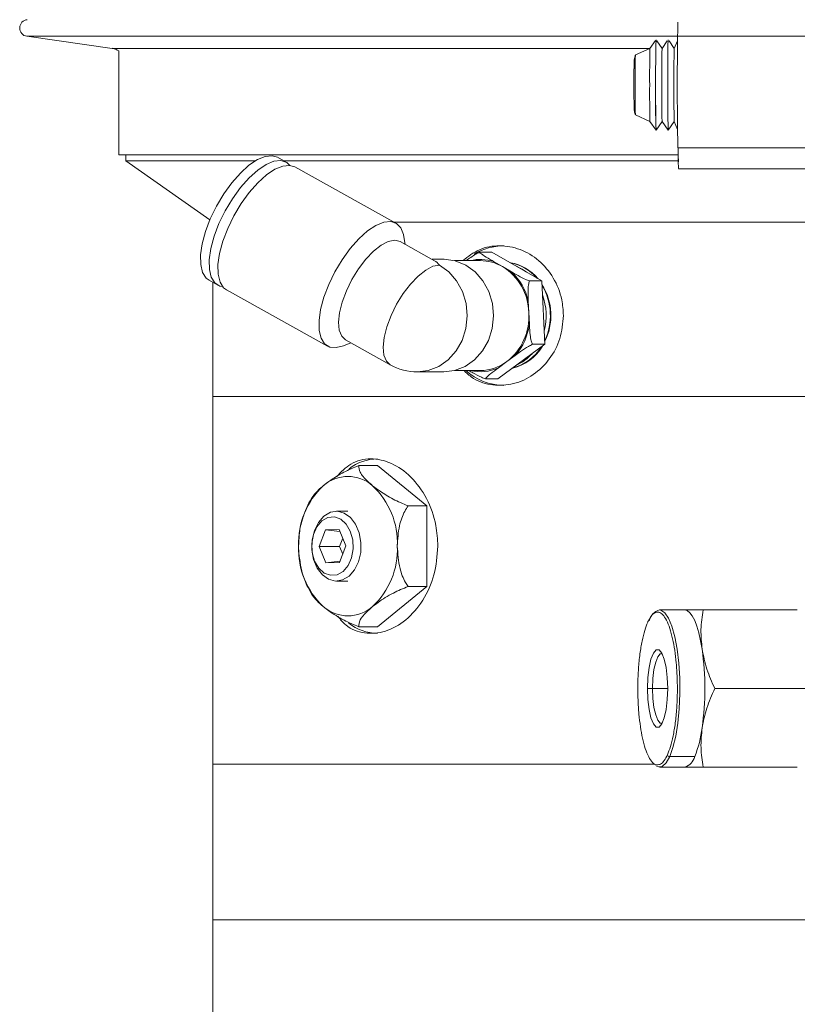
# Model space of a CAD drawing. Header units: inches. Extents: x -3.6 to 22.2, y -7.8 to 16.7.
# Tile 125 of 127: x 17 to 19.8, y 4.4 to 7.9. Entities that reach past the tile are written whole.
import ezdxf

# ---------------------------------------------------------------- set-up
doc = ezdxf.new("R2010")
doc.units = ezdxf.units.IN
doc.header["$MEASUREMENT"] = 0

msp = doc.modelspace()

# ---------------------------------------------------------------- linework, layer by layer
at = {"color": 7, "linetype": 'Continuous', "lineweight": 15}
for p, q in [((16.9939, 7.841), (17.3, 7.798)), ((19.227, 7.7979), (19.1747, 7.7745)), ((19.2462, 7.8258), (19.227, 7.7979)), ((19.2704, 7.7979), (19.2516, 7.8252)), ((19.2891, 7.8251), (19.2704, 7.7979)), ((19.3138, 7.7979), (19.2955, 7.8244)), ((19.325, 7.8247), (19.3137, 7.7978)), ((17.3231, 7.7885), (17.3231, 7.4169)), ((19.1747, 7.5594), (19.227, 7.536)), ((19.227, 7.536), (19.2486, 7.5045)), ((19.2488, 7.5045), (19.2704, 7.536)), ((19.2704, 7.536), (19.2921, 7.5045)), ((19.2921, 7.5045), (19.3138, 7.536)), ((19.3137, 7.5361), (19.3259, 7.5071)), ((17.3231, 7.4169), (19.3291, 7.4169)), ((17.3481, 7.4169), (17.3481, 7.3945)), ((17.9229, 7.3903), (17.8917, 7.4077)), ((19.3272, 7.4418), (19.8272, 7.4418)), ((17.3481, 7.3945), (17.6494, 7.1835)), ((17.8114, 7.3945), (17.3481, 7.3945)), ((19.3283, 7.3945), (17.9154, 7.3945)), ((18.3162, 7.1719), (17.9541, 7.373)), ((19.3288, 7.3669), (19.8288, 7.3669)), ((19.5981, 7.1756), (18.3095, 7.1756)), ((18.3095, 7.1756), (20.9614, 7.1756)), ((20.9614, 7.1756), (19.5981, 7.1756)), ((18.4552, 7.0371), (18.3317, 7.1057)), ((18.35, 7.0955), (18.3453, 7.1227)), ((18.6157, 7.0676), (18.6604, 7.0676)), ((18.6604, 7.0676), (18.8393, 6.9646)), ((18.4884, 7.0422), (18.446, 7.0422)), ((18.6193, 7.0375), (18.5267, 7.0375)), ((18.6659, 7.0346), (18.6981, 7.0161)), ((18.6981, 7.0161), (18.7303, 6.9976)), ((17.647, 6.9671), (17.6783, 6.9498)), ((17.6606, 6.9596), (17.6606, 6.5506)), ((18.7946, 6.9646), (18.8393, 6.9646)), ((18.8393, 6.9646), (18.8499, 6.7376)), ((17.7095, 6.9324), (18.0715, 6.7314)), ((18.7909, 6.8919), (18.7928, 6.8511)), ((18.7928, 6.8511), (18.7947, 6.8102)), ((18.1287, 6.7326), (18.1543, 6.7431)), ((18.1359, 6.7532), (18.2959, 6.6644)), ((18.8499, 6.7376), (18.6817, 6.6137)), ((18.8053, 6.7376), (18.8499, 6.7376)), ((18.714, 6.6756), (18.6837, 6.6533)), ((18.7443, 6.6979), (18.714, 6.6756)), ((18.3938, 6.6391), (18.4884, 6.6391)), ((18.5267, 6.6438), (18.6193, 6.6438)), ((18.637, 6.6137), (18.6817, 6.6137)), ((17.6606, 6.5506), (17.6606, 5.2336)), ((17.6606, 6.5506), (21.5356, 6.5506)), ((18.2507, 6.3033), (18.1835, 6.3033)), ((18.4275, 6.159), (18.2507, 6.3033)), ((18.1446, 6.1396), (18.1033, 6.1396)), ((18.4275, 6.159), (18.3603, 6.159)), ((18.4275, 5.8703), (18.4275, 6.159)), ((18.0645, 6.0733), (18.0409, 6.0138)), ((18.1127, 6.0741), (18.0645, 6.0733)), ((18.1155, 6.0673), (18.0645, 6.0733)), ((18.1373, 6.0154), (18.1127, 6.0741)), ((18.1256, 6.0434), (18.1139, 6.0139)), ((18.1139, 6.0139), (18.0409, 6.0138)), ((18.0409, 6.0138), (18.0655, 5.9552)), ((18.1137, 5.956), (18.1373, 6.0154)), ((18.1139, 6.0139), (18.1256, 5.986)), ((18.1157, 5.9612), (18.0655, 5.9552)), ((18.0655, 5.9552), (18.1137, 5.956)), ((18.1033, 5.8896), (18.1446, 5.8896)), ((18.2507, 5.726), (18.4275, 5.8703)), ((18.4275, 5.8703), (18.3603, 5.8703)), ((19.3508, 5.7859), (19.2614, 5.7859)), ((19.3329, 5.7859), (19.3329, 5.7859)), ((19.4171, 5.7859), (19.755, 5.7859)), ((19.755, 5.7859), (19.7544, 5.7859)), ((18.2507, 5.726), (18.1835, 5.726)), ((19.2362, 5.5046), (19.2181, 5.5046)), ((19.4592, 5.5046), (19.797, 5.5046)), ((19.2978, 5.2611), (19.3872, 5.2611)), ((17.6606, 5.2336), (17.6606, 4.6756)), ((17.6606, 5.2336), (19.2419, 5.2336)), ((19.2614, 5.2234), (19.3508, 5.2234)), ((19.4171, 5.2234), (19.755, 5.2234)), ((19.7543, 5.2234), (19.755, 5.2234)), ((17.6606, 4.6756), (17.6606, 2.7346)), ((17.6606, 4.6756), (21.5356, 4.6756))]:
    msp.add_line(p, q, dxfattribs=at)
at = {"color": 8, "linetype": 'Continuous', "lineweight": 15}
for p, q in [((22.2023, 7.841), (16.9939, 7.841)), ((19.2271, 7.798), (17.3, 7.798)), ((19.2904, 5.5046), (19.2362, 5.5046))]:
    msp.add_line(p, q, dxfattribs=at)
at = {"color": 7, "linetype": 'Continuous', "lineweight": 15, "flags": 128}
for points in [[(19.1696, 7.6158), (19.1695, 7.6378), (19.1695, 7.6669)], [(17.8917, 7.4077), (17.8732, 7.4133), (17.8483, 7.411), (17.8201, 7.3995), (17.7899, 7.3794), (17.7589, 7.3513), (17.7282, 7.3166), (17.6993, 7.2766), (17.6732, 7.2329), (17.6511, 7.1874)], [(17.9368, 7.3785), (17.925, 7.3891), (17.9044, 7.396), (17.8795, 7.3937), (17.8513, 7.3822), (17.8211, 7.362), (17.7901, 7.334), (17.7594, 7.2993), (17.7305, 7.2593), (17.7044, 7.2156), (17.6823, 7.17)], [(17.9541, 7.373), (17.9356, 7.3787), (17.9107, 7.3763), (17.8825, 7.3649), (17.8523, 7.3447), (17.8213, 7.3167), (17.7907, 7.2819), (17.7617, 7.2419), (17.7356, 7.1982), (17.7135, 7.1527)], [(17.6511, 7.1874), (17.6338, 7.1418), (17.622, 7.0981), (17.6163, 7.0581), (17.6169, 7.0234), (17.6237, 6.9954), (17.6364, 6.9752), (17.647, 6.9671)], [(17.6823, 7.17), (17.665, 7.1245), (17.6533, 7.0808), (17.6475, 7.0408), (17.6481, 7.0061), (17.6549, 6.978), (17.6677, 6.9579), (17.6859, 6.9464), (17.6956, 6.9442)], [(18.3453, 7.1227), (18.3437, 7.1306), (18.3339, 7.1548), (18.3183, 7.1707), (18.2977, 7.1776), (18.2727, 7.1753), (18.2446, 7.1638), (18.2144, 7.1437), (18.1833, 7.1156), (18.1527, 7.0809), (18.1238, 7.0409), (18.0977, 6.9972), (18.0756, 6.9517)], [(17.7135, 7.1527), (17.6962, 7.1072), (17.6845, 7.0635), (17.6788, 7.0235), (17.6793, 6.9887), (17.6861, 6.9607), (17.6989, 6.9405), (17.7095, 6.9324)], [(18.3317, 7.1057), (18.3312, 7.1059), (18.3122, 7.1105), (18.2891, 7.1059), (18.2633, 7.0925), (18.2361, 7.071), (18.2087, 7.0423), (18.1825, 7.008), (18.159, 6.9697), (18.1392, 6.9295)], [(18.4884, 6.6391), (18.5268, 6.6438), (18.5645, 6.6584), (18.5984, 6.6822), (18.6268, 6.7139), (18.6482, 6.7519), (18.6616, 6.7944), (18.6664, 6.8392), (18.6622, 6.8841), (18.6493, 6.9268), (18.6283, 6.9652), (18.6003, 6.9974), (18.5667, 7.0216), (18.5292, 7.0368), (18.4897, 7.0422), (18.4884, 7.0422)], [(18.7843, 6.9963), (18.7689, 7.0074), (18.7386, 7.0226)], [(18.0756, 6.9517), (18.0583, 6.9061), (18.0465, 6.8624), (18.0408, 6.8224), (18.0414, 6.7877), (18.0482, 6.7597), (18.0609, 6.7395), (18.0791, 6.728), (18.102, 6.7257), (18.1287, 6.7326), (18.1287, 6.7326)], [(18.1392, 6.9295), (18.1241, 6.8892), (18.1145, 6.8509), (18.111, 6.8166), (18.1135, 6.788), (18.1222, 6.7664), (18.1359, 6.7532)], [(18.1483, 5.9071), (18.1251, 5.8935), (18.1001, 5.8897), (18.0753, 5.8961), (18.0528, 5.912), (18.0344, 5.9363), (18.0216, 5.9669), (18.0154, 6.0013), (18.0163, 6.0369), (18.0242, 6.0707), (18.0386, 6.0999), (18.0582, 6.1222), (18.0814, 6.1358), (18.1065, 6.1396), (18.1312, 6.1332), (18.1537, 6.1173), (18.1721, 6.093), (18.1849, 6.0624), (18.1911, 6.0279), (18.1902, 5.9924), (18.1823, 5.9586), (18.1679, 5.9294), (18.1483, 5.9071)], [(18.127, 5.9243), (18.1449, 5.9453), (18.1573, 5.973), (18.163, 6.0049), (18.1616, 6.0376), (18.153, 6.0682), (18.1382, 6.0935), (18.1185, 6.1111), (18.096, 6.1192), (18.0729, 6.1171), (18.0513, 6.105), (18.0334, 6.084), (18.0209, 6.0563), (18.0152, 6.0244), (18.0167, 5.9916), (18.0252, 5.9611), (18.0401, 5.9358), (18.0597, 5.9182), (18.0822, 5.9101), (18.1054, 5.9122), (18.127, 5.9243)], [(19.4139, 5.6453), (19.4086, 5.6759), (19.4023, 5.7035), (19.3952, 5.7278), (19.3872, 5.7482), (19.3787, 5.7645), (19.3697, 5.7763), (19.3603, 5.7835), (19.3508, 5.7859)], [(19.2181, 5.5046), (19.2195, 5.544), (19.2238, 5.5802), (19.2306, 5.6103), (19.2392, 5.6318), (19.2491, 5.643), (19.2594, 5.643), (19.2693, 5.6318), (19.2779, 5.6103), (19.2847, 5.5802), (19.289, 5.544), (19.2904, 5.5046)], [(19.2362, 5.5046), (19.2375, 5.5399), (19.2413, 5.5722), (19.2474, 5.5991), (19.2551, 5.6184), (19.264, 5.6284), (19.2706, 5.6294)], [(19.2904, 5.5046), (19.289, 5.4653), (19.2847, 5.4291), (19.2779, 5.399), (19.2693, 5.3775), (19.2594, 5.3663), (19.2491, 5.3663), (19.2392, 5.3775), (19.2306, 5.399), (19.2238, 5.4291), (19.2195, 5.4653), (19.2181, 5.5046)], [(19.2706, 5.3799), (19.264, 5.3809), (19.2551, 5.3909), (19.2474, 5.4102), (19.2413, 5.4371), (19.2375, 5.4694), (19.2362, 5.5046)], [(19.2507, 5.2265), (19.2566, 5.224), (19.2709, 5.2258), (19.2848, 5.2383), (19.2978, 5.2611)]]:
    msp.add_lwpolyline(points, dxfattribs=at)
at = {"color": 8, "linetype": 'Continuous', "lineweight": 15, "flags": 128}
for points in [[(18.4721, 7.0216), (18.4491, 7.0171), (18.4233, 7.0037), (18.396, 6.9822), (18.3686, 6.9535), (18.3425, 6.9192), (18.3189, 6.8809), (18.2991, 6.8406), (18.2841, 6.8004), (18.2745, 6.7621), (18.2709, 6.7278), (18.2735, 6.6991), (18.2821, 6.6776), (18.2959, 6.6644)], [(18.3938, 6.6391), (18.4321, 6.6438), (18.4699, 6.6584), (18.5037, 6.6822), (18.5321, 6.7139), (18.5536, 6.7519), (18.567, 6.7944), (18.5717, 6.8392), (18.5676, 6.8841), (18.5547, 6.9268), (18.5337, 6.9652), (18.5057, 6.9974), (18.4721, 7.0216)], [(19.2978, 5.2611), (19.3094, 5.2932), (19.3192, 5.3334), (19.3267, 5.3803), (19.3317, 5.4319), (19.334, 5.4863), (19.3336, 5.5414), (19.3303, 5.5951), (19.3244, 5.6453), (19.3161, 5.6901), (19.3057, 5.7278), (19.2936, 5.7569), (19.2802, 5.7763), (19.2662, 5.7853), (19.2614, 5.7859)]]:
    msp.add_lwpolyline(points, dxfattribs=at)
at = {"color": 7, "linetype": 'Continuous', "lineweight": 15}
for centre, radius, start, end in [((16.9981, 7.8707), 0.03, 95.0575, 262.0009), ((29.4603, 7.6669), 10.1356, 178.72745, 181.27255), ((17.2931, 7.7485), 0.05, 53.1301, 82.0009), ((22.797, 7.7024), 3.5713, 178.4676, 180.568), ((26.9548, 7.6707), 7.7078, 178.8291, 181.23545), ((25.1773, 7.7028), 5.9301, 178.78775, 180.34602), ((22.8404, 7.7024), 3.5713, 178.4676, 180.568), ((25.3783, 7.7023), 6.0877, 178.81754, 180.33245), ((22.9321, 7.7022), 3.6196, 178.4855, 180.5577), ((22.1157, 7.6957), 2.9421, 178.4666, 180.5607), ((25.6538, 7.6725), 6.4844, 179.53728, 180.04906), ((22.5818, 7.6421), 3.4081, 179.5825, 181.3902), ((22.797, 7.6315), 3.5713, 179.432, 181.5324), ((22.6726, 7.6149), 3.4257, 179.1292, 181.8462), ((22.8404, 7.6315), 3.5713, 179.432, 181.5324), ((24.155, 7.6277), 4.8644, 179.5373, 181.4513), ((22.9321, 7.6317), 3.6196, 179.4423, 181.5145), ((21.2911, 7.4212), 1.963, 179.3936, 181.5829), ((19.119, 7.4023), 0.21, 357.1614, 359.9369), ((18.7034, 6.8896), 0.201, 90.229, 121.8699), ((18.6188, 6.8801), 0.1574, 59.7764, 89.8445), ((18.6962, 6.8687), 0.164, 40.488, 79.6193), ((18.6962, 6.8687), 0.164, 40.4734, 79.6339), ((18.698, 6.8684), 0.1643, 39.4753, 79.5816), ((18.5933, 6.8462), 0.1996, 1.4009, 58.3321), ((18.5908, 6.8473), 0.205, 12.5864, 47.1466), ((18.6607, 6.8406), 0.2112, 333.3812, 31.9865), ((18.6584, 6.8406), 0.2115, 334.5434, 30.8242), ((18.6584, 6.8406), 0.2115, 334.5502, 30.8174), ((18.6403, 6.8406), 0.2146, 345.061, 20.3067), ((18.5877, 6.8378), 0.2056, 307.9198, 3.7078), ((18.585, 6.837), 0.2115, 318.8925, 352.7352), ((18.6961, 6.8166), 0.1684, 283.3886, 329.5833), ((18.6941, 6.8164), 0.1683, 284.2169, 328.5336), ((18.6941, 6.8164), 0.1683, 284.2293, 328.5212), ((18.6774, 6.8174), 0.1701, 294.5554, 318.1742), ((18.6184, 6.8033), 0.1595, 270.3077, 306.8269), ((18.3938, 6.8406), 0.2016, 240.9571, 270), ((18.7044, 6.796), 0.2053, 227.8273, 269.5014), ((18.253, 6.1555), 0.1717, 90.7622, 127.4577), ((18.1446, 6.1299), 0.1344, 48.8939, 131.1061), ((18.2483, 6.0264), 0.2807, 133.1769, 182.4077), ((18.0409, 6.0264), 0.2807, 357.5923, 46.8231), ((18.2483, 6.0029), 0.2807, 177.5923, 226.8231), ((18.0409, 6.0029), 0.2807, 313.1769, 2.4077), ((18.1446, 5.8994), 0.1344, 228.8939, 311.1061), ((19.273, 5.7383), 0.049, 103.6712, 168.3147), ((18.2531, 5.8744), 0.1722, 231.6527, 269.2105), ((19.2242, 5.7426), 0.00541, 113.738, 188.6768), ((18.4164, 5.5046), 1.0073, 351.9753, 8.0247), ((19.0046, 5.415), 0.4125, 338.0827, 352.8957), ((19.2976, 5.2692), 0.00814, 192.2489, 271.0879), ((19.3371, 5.2731), 0.0516, 285.469, 346.5169)]:
    msp.add_arc(centre, radius, start, end, dxfattribs=at)
at = {"color": 8, "linetype": 'Continuous', "lineweight": 15}
for centre, radius, start, end in [((18.6193, 6.8841), 0.1576, 72.8028, 103.2558), ((18.6193, 6.7978), 0.1582, 256.7815, 294.0369)]:
    msp.add_arc(centre, radius, start, end, dxfattribs=at)
at = {"color": 7, "linetype": 'Continuous', "lineweight": 15}
msp.add_ellipse((18.3938, 6.8406), major_axis=(0.0519, 0.2003), ratio=0.43797, start_param=5.940294, end_param=6.170227, dxfattribs=at)
for points, knots in [([(19.1745, 7.7734), (19.1742, 7.7725), (19.1725, 7.7684), (19.1713, 7.762), (19.1705, 7.7557), (19.1702, 7.7524), (19.1701, 7.7497), (19.1699, 7.7447), (19.1698, 7.7379), (19.1697, 7.7279), (19.1697, 7.7249)], [0, 0, 0, 0, 0.038617, 0.169858, 0.253874, 0.302785, 0.360631, 0.47746, 0.842077, 1, 1, 1, 1]), ([(19.1696, 7.6159), (19.1697, 7.6125), (19.1697, 7.6015), (19.1699, 7.592), (19.1701, 7.5856), (19.1702, 7.5816), (19.1711, 7.5732), (19.1721, 7.5659), (19.1742, 7.5611), (19.1745, 7.5606)], [0, 0, 0, 0, 0.147527, 0.46702, 0.634783, 0.757572, 0.815316, 0.981871, 1, 1, 1, 1]), ([(18.5563, 7.0375), (18.5754, 7.0522), (18.6145, 7.0822), (18.6877, 7.0951), (18.7625, 7.0815), (18.8308, 7.0406), (18.8836, 6.9774), (18.9126, 6.9068), (18.9156, 6.8597), (18.9168, 6.8406)], [0, 0, 0, 0, 0.143645, 0.29479, 0.444841, 0.594842, 0.745904, 0.897512, 1, 1, 1, 1]), ([(18.5681, 7.0375), (18.5735, 7.0414), (18.5845, 7.0493), (18.6008, 7.0599), (18.6115, 7.0654), (18.6157, 7.0676)], [0, 0, 0, 0, 0.372616, 0.752264, 1, 1, 1, 1]), ([(18.6157, 7.0676), (18.6178, 7.0657), (18.6248, 7.0592), (18.644, 7.0474), (18.6595, 7.0384), (18.6659, 7.0346)], [0, 0, 0, 0, 0.2043562, 0.6733625, 1, 1, 1, 1]), ([(18.7303, 6.9976), (18.7313, 6.9969), (18.7416, 6.991), (18.758, 6.9818), (18.779, 6.971), (18.7902, 6.9664), (18.7946, 6.9646)], [0, 0, 0, 0, 0.052977, 0.518036, 0.80972, 1, 1, 1, 1]), ([(18.7946, 6.9646), (18.7935, 6.9602), (18.7898, 6.9459), (18.7898, 6.92), (18.7906, 6.9001), (18.7909, 6.8919)], [0, 0, 0, 0, 0.2043357, 0.6733017, 1, 1, 1, 1]), ([(18.9168, 6.8406), (18.9142, 6.8127), (18.909, 6.7567), (18.869, 6.6821), (18.8107, 6.6252), (18.7387, 6.5921), (18.6637, 6.5882), (18.6017, 6.6054), (18.5728, 6.6322), (18.5625, 6.6418)], [0, 0, 0, 0, 0.152261, 0.304491, 0.45752, 0.61108, 0.763776, 0.915574, 1, 1, 1, 1]), ([(18.7947, 6.8102), (18.7948, 6.8089), (18.7954, 6.7959), (18.7968, 6.7756), (18.8002, 6.7518), (18.8038, 6.7416), (18.8053, 6.7376)], [0, 0, 0, 0, 0.052873, 0.517957, 0.809655, 1, 1, 1, 1]), ([(18.8053, 6.7376), (18.8007, 6.7352), (18.7858, 6.7274), (18.7653, 6.7132), (18.7504, 6.7024), (18.7443, 6.6979)], [0, 0, 0, 0, 0.2043357, 0.6733017, 1, 1, 1, 1]), ([(18.637, 6.6137), (18.6323, 6.6156), (18.6166, 6.6221), (18.5967, 6.6329), (18.5825, 6.641), (18.5777, 6.6438)], [0, 0, 0, 0, 0.2229075, 0.7344896, 1, 1, 1, 1]), ([(18.6837, 6.6533), (18.6828, 6.6526), (18.6731, 6.6455), (18.6585, 6.6344), (18.6431, 6.6214), (18.6387, 6.6159), (18.637, 6.6137)], [0, 0, 0, 0, 0.052873, 0.517957, 0.809655, 1, 1, 1, 1]), ([(18.1029, 6.2631), (18.1195, 6.2801), (18.155, 6.3165), (18.2252, 6.3326), (18.301, 6.3165), (18.3724, 6.2664), (18.4294, 6.1883), (18.462, 6.0995), (18.4655, 6.0395), (18.467, 6.0146)], [0, 0, 0, 0, 0.133425, 0.285804, 0.436462, 0.586988, 0.73915, 0.892236, 1, 1, 1, 1]), ([(18.1835, 6.3033), (18.1651, 6.2956), (18.1285, 6.2803), (18.0862, 6.2543), (18.0649, 6.2378), (18.0562, 6.2312)], [0, 0, 0, 0, 0.374601, 0.746177, 1, 1, 1, 1]), ([(18.233, 6.2312), (18.2271, 6.2362), (18.2077, 6.2528), (18.1848, 6.2793), (18.1839, 6.2958), (18.1835, 6.3033)], [0, 0, 0, 0, 0.192173, 0.631803, 1, 1, 1, 1]), ([(18.0562, 6.2312), (18.0502, 6.2261), (18.0315, 6.2103), (18.0209, 6.1954), (18.0138, 6.1853)], [0, 0, 0, 0, 0.322147, 1, 1, 1, 1]), ([(18.3603, 6.159), (18.3419, 6.1667), (18.3053, 6.182), (18.263, 6.208), (18.2417, 6.2245), (18.233, 6.2312)], [0, 0, 0, 0, 0.374601, 0.746177, 1, 1, 1, 1]), ([(18.0139, 6.1852), (18.0078, 6.1748), (17.9941, 6.1512), (17.9859, 6.1248), (17.9814, 6.1101)], [0, 0, 0, 0, 0.442617, 1, 1, 1, 1]), ([(18.3214, 6.0146), (18.3229, 6.0394), (18.3255, 6.0834), (18.3424, 6.1322), (18.356, 6.1526), (18.3603, 6.159)], [0, 0, 0, 0, 0.468578, 0.832628, 1, 1, 1, 1]), ([(17.9814, 6.1101), (17.9809, 6.1088), (17.9746, 6.0912), (17.9697, 6.0589), (17.9684, 6.0281), (17.9678, 6.0146)], [0, 0, 0, 0, 0.045676, 0.582113, 1, 1, 1, 1]), ([(17.9679, 6.0162), (17.9678, 6.0038), (17.9678, 5.9876), (17.9709, 5.9717), (17.9717, 5.9679)], [0, 0, 0, 0, 0.761189, 1, 1, 1, 1]), ([(18.467, 6.0146), (18.4642, 5.9798), (18.4585, 5.91), (18.4154, 5.817), (18.3536, 5.7457), (18.279, 5.7041), (18.2036, 5.699), (18.1438, 5.7199), (18.1172, 5.7522), (18.1081, 5.7634)], [0, 0, 0, 0, 0.152824, 0.3056, 0.459631, 0.614504, 0.768027, 0.920139, 1, 1, 1, 1]), ([(18.3603, 5.8703), (18.3571, 5.875), (18.3444, 5.8934), (18.3261, 5.9412), (18.3231, 5.9875), (18.3214, 6.0146)], [0, 0, 0, 0, 0.124089, 0.487389, 1, 1, 1, 1]), ([(17.9717, 5.9679), (17.9738, 5.9538), (17.9788, 5.9213), (17.9934, 5.8794), (18.0083, 5.854), (18.0139, 5.8443)], [0, 0, 0, 0, 0.323692, 0.743543, 1, 1, 1, 1]), ([(18.233, 5.7981), (18.2395, 5.8032), (18.2607, 5.8198), (18.3026, 5.8462), (18.3422, 5.8628), (18.3603, 5.8703)], [0, 0, 0, 0, 0.192173, 0.631803, 1, 1, 1, 1]), ([(18.0135, 5.8441), (18.0194, 5.8356), (18.0297, 5.8207), (18.0483, 5.8049), (18.0562, 5.7981)], [0, 0, 0, 0, 0.57526, 1, 1, 1, 1]), ([(18.0562, 5.7981), (18.0627, 5.7931), (18.084, 5.7765), (18.1258, 5.75), (18.1655, 5.7335), (18.1835, 5.726)], [0, 0, 0, 0, 0.192173, 0.631803, 1, 1, 1, 1]), ([(18.1835, 5.726), (18.1839, 5.7337), (18.1848, 5.7489), (18.2063, 5.775), (18.2253, 5.7915), (18.233, 5.7981)], [0, 0, 0, 0, 0.374601, 0.746177, 1, 1, 1, 1]), ([(19.4171, 5.7859), (19.4035, 5.7859), (19.3761, 5.7859), (19.3593, 5.7859), (19.3508, 5.7859)], [0, 0, 0, 0, 0.495458, 1, 1, 1, 1]), ([(19.4139, 5.6453), (19.4116, 5.6688), (19.4069, 5.7165), (19.4137, 5.7626), (19.4171, 5.7859)], [0, 0, 0, 0, 0.494511, 1, 1, 1, 1]), ([(19.2897, 5.2675), (19.2933, 5.2766), (19.3008, 5.2954), (19.3103, 5.3341), (19.318, 5.3805), (19.3232, 5.4333), (19.3255, 5.489), (19.3248, 5.5442), (19.3215, 5.5957), (19.316, 5.6423), (19.3083, 5.6842), (19.2984, 5.7211), (19.2864, 5.7509), (19.2727, 5.771), (19.2583, 5.78), (19.244, 5.7773), (19.2306, 5.765), (19.2227, 5.7494), (19.2188, 5.7418)], [0, 0, 0, 0, 0.058258, 0.120006, 0.18432, 0.25, 0.31568, 0.379994, 0.441742, 0.5, 0.558258, 0.620006, 0.68432, 0.75, 0.81568, 0.879994, 0.941742, 1, 1, 1, 1]), ([(19.2188, 5.7418), (19.2152, 5.7327), (19.2077, 5.7139), (19.1982, 5.6752), (19.1905, 5.6288), (19.1853, 5.576), (19.183, 5.5203), (19.1836, 5.4651), (19.187, 5.4136), (19.1925, 5.367), (19.2002, 5.325), (19.2101, 5.2882), (19.2221, 5.2582), (19.2358, 5.2389), (19.2462, 5.2302), (19.2517, 5.2314), (19.2524, 5.2316)], [0, 0, 0, 0, 0.0706, 0.145429, 0.223369, 0.302963, 0.382556, 0.460496, 0.535325, 0.605925, 0.676525, 0.751354, 0.829294, 0.908888, 0.988481, 1, 1, 1, 1]), ([(19.4592, 5.5046), (19.449, 5.5275), (19.4284, 5.5736), (19.4187, 5.6212), (19.4139, 5.6453)], [0, 0, 0, 0, 0.495458, 1, 1, 1, 1]), ([(19.4139, 5.364), (19.4186, 5.3876), (19.4282, 5.4352), (19.4488, 5.4813), (19.4592, 5.5046)], [0, 0, 0, 0, 0.494511, 1, 1, 1, 1]), ([(19.4171, 5.2234), (19.4138, 5.2462), (19.407, 5.2923), (19.4116, 5.34), (19.4139, 5.364)], [0, 0, 0, 0, 0.495458, 1, 1, 1, 1]), ([(19.3508, 5.2234), (19.3591, 5.2234), (19.3758, 5.2234), (19.4033, 5.2234), (19.4171, 5.2234)], [0, 0, 0, 0, 0.494511, 1, 1, 1, 1])]:
    msp.add_open_spline(points, degree=3, knots=knots, dxfattribs=at)
at = {"color": 8, "linetype": 'Continuous', "lineweight": 15}
msp.add_open_spline([(19.2524, 5.2316), (19.2565, 5.2317), (19.2652, 5.232), (19.2779, 5.2444), (19.2858, 5.26), (19.2897, 5.2675)], degree=3, knots=[0, 0, 0, 0, 0.3135291, 0.6667455, 1, 1, 1, 1], dxfattribs=at)

doc.saveas('drawing.dxf')
